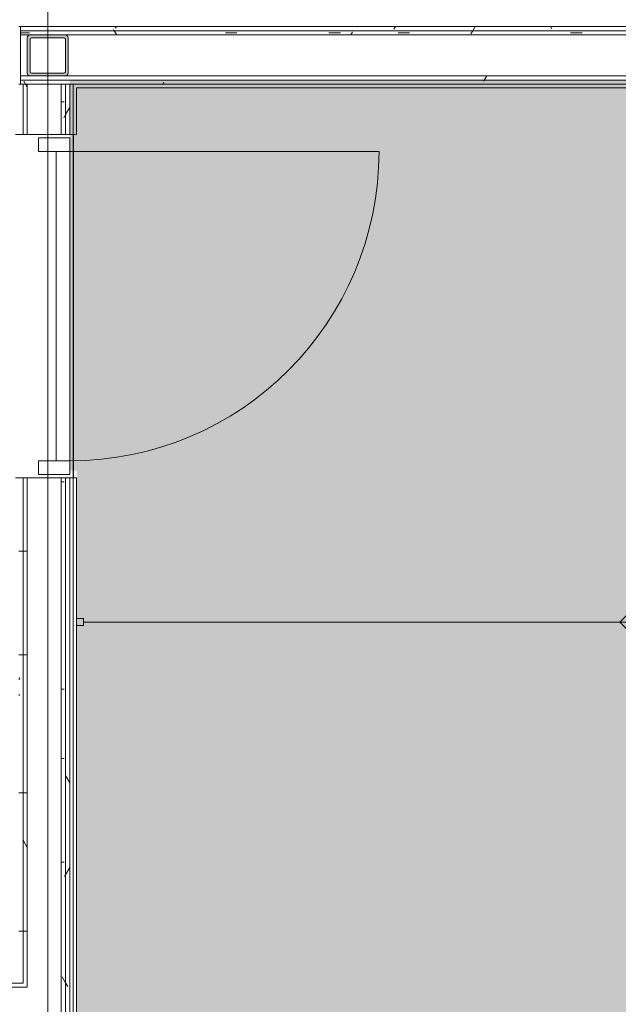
# Model space of a CAD drawing. Header units: millimetres. Extents: x 405189 to 603908, y 766722 to 946183.
# Tile 36 of 40: x 591740 to 593502, y 804008 to 806903. Entities that reach past the tile are written whole.
import ezdxf

# ---------------------------------------------------------------- set-up
doc = ezdxf.new("R2010")
doc.units = ezdxf.units.MM
for name, color, linetype, lineweight in [('A2-D', 1, 'Continuous', 5), ('A2-DOR', 1, 'Continuous', 5), ('A222', 6, 'Continuous', 5), ('A24', 1, 'Continuous', 5), ('A254', 6, 'Continuous', 5), ('A272', 1, 'Continuous', 5), ('A822', 1, 'Continuous', 5)]:
    doc.layers.add(name, color=color, linetype=linetype, lineweight=lineweight)
doc.layers.add('A200-16_Toaletter', color=7, linetype='Continuous', lineweight=5, true_color=0xf8ff9f)
pattern_1 = [(0.000387, (-230611.96, 401373.12), (406.399313, 101.602748), [33.528, -271.272, 33.528, -1896.872]), (0.000387, (-230611.96, 401373.12), (406.399313, 101.602748), [-338.328, -271.272, 33.528, -576.072, -1016]), (0.000387, (-230611.96, 401373.12), (406.399313, 101.602748), [-1219.2, 33.528, -271.272, 33.528, -677.672]), (0.000387, (-230611.96, 401373.12), (406.399313, 101.602748), [-1557.528, -169.672, 33.528, -474.472]), (120.000387, (-230459.56, 401423.92), (-291.190218, 301.150755), [33.528, -271.272, -1930.4]), (120.000387, (-230459.56, 401423.92), (-291.190218, 301.150755), [-304.8, 33.528, -271.272, -1625.6]), (120.000387, (-230459.56, 401423.92), (-291.190218, 301.150755), [-609.6, 33.528, -576.072, -1016]), (120.000387, (-230459.56, 401423.92), (-291.190218, 301.150755), [-1219.2, 33.528, -271.272, -711.2]), (120.000387, (-230459.56, 401423.92), (-291.190218, 301.150755), [-1524, 33.528, -169.672, -508]), (120.000387, (-230459.56, 401423.92), (-291.190218, 301.150755), [-1727.2, 33.528, -474.472]), (240.000387, (-230408.76, 401627.12), (-115.209095, -402.753503), [33.528, -271.272, -1930.4]), (240.000387, (-230408.76, 401627.12), (-115.209095, -402.753503), [-304.8, 33.528, -271.272, -1625.6]), (240.000387, (-230408.76, 401627.12), (-115.209095, -402.753503), [-609.6, 33.528, -576.072, -1016]), (240.000387, (-230408.76, 401627.12), (-115.209095, -402.753503), [-1219.2, 33.528, -271.272, -711.2]), (240.000387, (-230408.76, 401627.12), (-115.209095, -402.753503), [-1524, 33.528, -169.672, -508]), (240.000387, (-230408.76, 401627.12), (-115.209095, -402.753503), [-1727.2, 33.528, -474.472])]

# ---------------------------------------------------------------- blocks, each defined once
blk = doc.blocks.new('A200 - Slagdør - Enfløyet - A244 - DI_LSO - 0990 x 2190 mm-42069517-br003-h01-a-200-1-0001')
at = {"layer": 'A2-D'}
for p, q in [((-540.3, 17), (-580.3, 17)), ((-580.3, 17), (-580.3, -75)), ((-540.3, -75), (-540.3, 17)), ((409.7, 17), (369.7, 17)), ((369.7, 17), (369.7, -75)), ((409.7, -75), (409.7, 17)), ((-540.3, -35), (369.7, -35)), ((-540.3, -75), (-540.3, -35)), ((369.7, -35), (369.7, -75)), ((-580.3, -75), (-540.3, -75)), ((369.7, -75), (-540.3, -75)), ((369.7, -75), (409.7, -75))]:
    blk.add_line(p, q, dxfattribs=at)
at = {"layer": 'A2-DOR'}
for p, q in [((-540.3, -75), (-540.3, 17)), ((369.7, -75), (369.7, 17)), ((369.7, -985), (369.7, -75))]:
    blk.add_line(p, q, dxfattribs=at)
blk.add_arc((369.7, -75), 910, 180, 270, dxfattribs=at)
blk = doc.blocks.new('A222 - HUP - A222 - HUP - 120 x 120 X 8mm-27171503-br003-h01-a-200-1-0001')
at = {"layer": 'A222'}
h = blk.add_hatch(color=256, dxfattribs=at)
h.paths.add_polyline_path([(18.1, -60), (52, -60), (57.7, -57.7), (60, -52), (60, 52), (57.7, 57.7), (52, 60), (-52, 60), (-57.7, 57.7), (-60, 52), (-60, -52), (-57.7, -57.7), (-52, -60), (-40, -60)])
h.paths.add_polyline_path([(-48, -52), (-50.8, -50.8), (-52, -48), (-52, 48), (-50.8, 50.8), (-48, 52), (48, 52), (50.8, 50.8), (52, 48), (52, -48), (50, -51.5), (48, -52)])
for p, q in [((52, 60), (-52, 60)), ((-60, 52), (-60, -52)), ((-52, 48), (-52, -48)), ((48, 52), (-48, 52)), ((52, -48), (52, 48)), ((60, -52), (60, 52)), ((-48, -52), (48, -52)), ((-52, -60), (52, -60))]:
    blk.add_line(p, q, dxfattribs=at)
for centre, radius, start, end in [((-52, 52), 8, 90, 180), ((52, 52), 8, 360, 90), ((-48, 48), 4, 90, 180), ((-48, 48), 4, 90, 180), ((48, 48), 4, 360, 90), ((48, 48), 4, 0, 90), ((-52, -52), 8, 180, 270), ((-48, -48), 4, 180, 270), ((-48, -48), 4, 180, 270), ((48, -48), 4, 270, 360), ((48, -48), 4, 315, 0), ((52, -52), 8, 270, 360)]:
    blk.add_arc(centre, radius, start, end, dxfattribs=at)
blk = doc.blocks.new('278-X01 - sperrebånd WC - 278-X01 - sperrebånd WC-36728331-br003-h01-a-200-1-0001')
at = {"layer": 'A272'}
for p, q in [((50, 30), (0, 30)), ((0, 30), (0, -30)), ((50, -30), (50, 30)), ((250, 0), (207.6, 42.4)), ((50, 0), (1828, 0)), ((1848, 10), (1828, 10)), ((1828, 10), (1828, -10)), ((250, 0), (207.6, -42.4)), ((1828, -10), (1848, -10))]:
    blk.add_line(p, q, dxfattribs=at)

msp = doc.modelspace()

# ---------------------------------------------------------------- hatches: boundary and pattern name
at = {"layer": 'A200-16_Toaletter'}
msp.add_hatch(color=256, dxfattribs=at).paths.add_polyline_path([(591897.8, 801003.9), (591897.8, 800409.4), (591907.8, 800409.4), (591907.8, 798604.4), (594413.3, 798604.4), (594413.3, 799344.4), (594558.3, 799344.4), (594558.3, 798604.4), (595757.8, 798604.4), (595757.8, 801149.9), (594558.3, 801149.9), (594558.3, 800409.4), (594413.3, 800409.4), (594413.3, 805183.4), (593627.8, 805183.4), (593627.8, 805353.4), (596322.8, 805353.4), (596322.8, 806984.4), (594520.3, 806984.4), (594520.3, 806724.4), (591887.8, 806724.4), (591887.8, 805577.2), (591907.8, 805577.2), (591907.8, 803844.4), (591887.8, 803844.4), (591887.8, 802777.1), (592502.8, 802777.1), (592502.8, 802607.1), (591907.8, 802607.1), (591907.8, 802002.1), (591887.8, 802002.1), (591887.8, 801587.2), (592008.9, 801529.7), (592092.9, 801425.1), (592122.8, 801294.4), (592094.3, 801166.8), (592014.3, 801063.4)])
at = {"layer": 'A24'}
h = msp.add_hatch(dxfattribs=at)
h.set_pattern_fill('FP_1', color=256, angle=-99.2206, style=0, pattern_type=2)
h.set_pattern_definition(pattern_1)
h.paths.add_polyline_path([(594512.8, 806870.5), (594512.8, 806883), (591742.8, 806883), (591742.8, 806870.5), (593453.9, 806870.5)])
h = msp.add_hatch(dxfattribs=at)
h.set_pattern_fill('FP_1', color=256, angle=-99.2206, style=0, pattern_type=2)
h.set_pattern_definition(pattern_1)
h.paths.add_polyline_path([(591742.8, 806858), (594512.8, 806858), (594512.8, 806870.5), (591742.8, 806870.5)])
h = msp.add_hatch(dxfattribs=at)
h.set_pattern_fill('FP_1', color=256, angle=-99.2206, style=0, pattern_type=2)
h.set_pattern_definition(pattern_1)
h.paths.add_polyline_path([(594512.8, 806725.5), (594512.8, 806738), (591742.8, 806738), (591742.8, 806725.5), (593453.9, 806725.5)])
h = msp.add_hatch(dxfattribs=at)
h.set_pattern_fill('FP_1', color=256, angle=-99.2206, style=0, pattern_type=2)
h.set_pattern_definition(pattern_1)
h.paths.add_polyline_path([(594512.8, 806713), (594512.8, 806725.5), (591742.8, 806725.5), (591742.8, 806713), (593453.9, 806713)])
h = msp.add_hatch(dxfattribs=at)
h.set_pattern_fill('FP_1', color=256, angle=-99.2206, style=0, pattern_type=2)
h.set_pattern_definition(pattern_1)
h.paths.add_polyline_path([(591750.3, 804070.5), (591750.3, 805555.8), (591737.8, 805555.8), (591737.8, 804070.5)])
h.paths.add_polyline_path([(591750.3, 806565.8), (591750.3, 806713), (591737.8, 806713), (591737.8, 806565.8)])
h = msp.add_hatch(dxfattribs=at)
h.set_pattern_fill('FP_1', color=256, angle=-99.2206, style=0, pattern_type=2)
h.set_pattern_definition(pattern_1)
h.paths.add_polyline_path([(591762.8, 804058), (591762.8, 805555.8), (591750.3, 805555.8), (591750.3, 804058)])
h.paths.add_polyline_path([(591762.8, 806565.8), (591762.8, 806713), (591750.3, 806713), (591750.3, 806565.8)])
h = msp.add_hatch(dxfattribs=at)
h.set_pattern_fill('FP_1', color=256, angle=-99.2206, style=0, pattern_type=2)
h.set_pattern_definition(pattern_1)
h.paths.add_polyline_path([(591862.8, 803945.5), (591875.3, 803945.5), (591875.3, 805555.8), (591862.8, 805555.8), (591862.8, 803958)])
h.paths.add_polyline_path([(591875.3, 806565.8), (591875.3, 806713), (591862.8, 806713), (591862.8, 806565.8)])
h = msp.add_hatch(dxfattribs=at)
h.set_pattern_fill('FP_1', color=256, angle=-99.2206, style=0, pattern_type=2)
h.set_pattern_definition(pattern_1)
h.paths.add_polyline_path([(591875.3, 803933), (591887.8, 803933), (591887.8, 805555.8), (591875.3, 805555.8), (591875.3, 803945.5)])
h.paths.add_polyline_path([(591887.8, 806565.8), (591887.8, 806713), (591875.3, 806713), (591875.3, 806565.8)])
h = msp.add_hatch(dxfattribs=at)
h.set_pattern_fill('FP_1', color=256, angle=-99.2206, style=0, pattern_type=2)
h.set_pattern_definition(pattern_1)
h.paths.add_polyline_path([(591737.8, 804058), (591750.3, 804058), (591750.3, 804070.5), (590682.8, 804070.5), (590682.8, 804058), (590999.2, 804058)])
h.paths.add_polyline_path([(590452.8, 804058), (590582.8, 804058), (590582.8, 804070.5), (590452.8, 804070.5)])
h.paths.add_polyline_path([(590352.8, 804058), (590352.8, 804070.5), (589382.8, 804070.5), (589382.8, 804058), (589771.8, 804058)])

# ---------------------------------------------------------------- linework, layer by layer
for p, q in [((594512.8, 806883), (591742.8, 806883)), ((591742.8, 806883), (591742.8, 806713)), ((594512.8, 806870.5), (591742.8, 806870.5)), ((594512.8, 806858), (591742.8, 806858)), ((594512.8, 806738), (591742.8, 806738)), ((594512.8, 806725.5), (591742.8, 806725.5)), ((591887.8, 806713), (591737.8, 806713)), ((591742.8, 806713), (594520.3, 806713)), ((591750.3, 806713), (591750.3, 806565.8)), ((591762.8, 806713), (591762.8, 806565.8)), ((591862.8, 806713), (591862.8, 806565.8)), ((591875.3, 806713), (591875.3, 806565.8)), ((591887.8, 806565.8), (591887.8, 806713)), ((591897.8, 806713), (591897.8, 806565.8)), ((591907.8, 806703), (594520.3, 806703)), ((591907.8, 806565.8), (591907.8, 806703)), ((591727.8, 806565.8), (591887.8, 806565.8)), ((591897.8, 806565.8), (591907.8, 806565.8)), ((591887.8, 805555.8), (591727.8, 805555.8)), ((591750.3, 805555.8), (591750.3, 804070.5)), ((591762.8, 805555.8), (591762.8, 804058)), ((591862.8, 805555.8), (591862.8, 803958)), ((591875.3, 805555.8), (591875.3, 803945.5)), ((591887.8, 803933), (591887.8, 805555.8)), ((591897.8, 805555.8), (591897.8, 803823)), ((591907.8, 805555.8), (591897.8, 805555.8)), ((591907.8, 803823), (591907.8, 805555.8)), ((591762.8, 804058), (589382.8, 804058)), ((591750.3, 804070.5), (590695.3, 804070.5))]:
    msp.add_line(p, q, dxfattribs=at)
at = {"layer": 'A254'}
for p, q in [((591737.8, 806883), (591742.8, 806883)), ((591897.8, 806565.8), (591887.8, 806565.8)), ((591897.8, 805555.8), (591897.8, 806565.8)), ((591898.3, 806565.8), (591898.3, 805555.8)), ((591887.8, 805555.8), (591897.8, 805555.8))]:
    msp.add_line(p, q, dxfattribs=at)
at = {"layer": 'A822'}
msp.add_line((591822.8, 816676.9), (591822.8, 786023.1), dxfattribs=at)

# ---------------------------------------------------------------- block references
at = {"layer": 'A2-DOR', "rotation": 90}
msp.add_blockref('A200 - Slagdør - Enfløyet - A244 - DI_LSO - 0990 x 2190 mm-42069517-br003-h01-a-200-1-0001', (591812.8, 806146.1), dxfattribs=at)
at = {"layer": 'A222'}
msp.add_blockref('A222 - HUP - A222 - HUP - 120 x 120 X 8mm-27171503-br003-h01-a-200-1-0001', (591822.8, 806798), dxfattribs=at)
at = {"layer": 'A272', "rotation": 180.0000000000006}
msp.add_blockref('278-X01 - sperrebånd WC - 278-X01 - sperrebånd WC-36728331-br003-h01-a-200-1-0001', (593755.8, 805132), dxfattribs=at)

doc.saveas('drawing.dxf')
